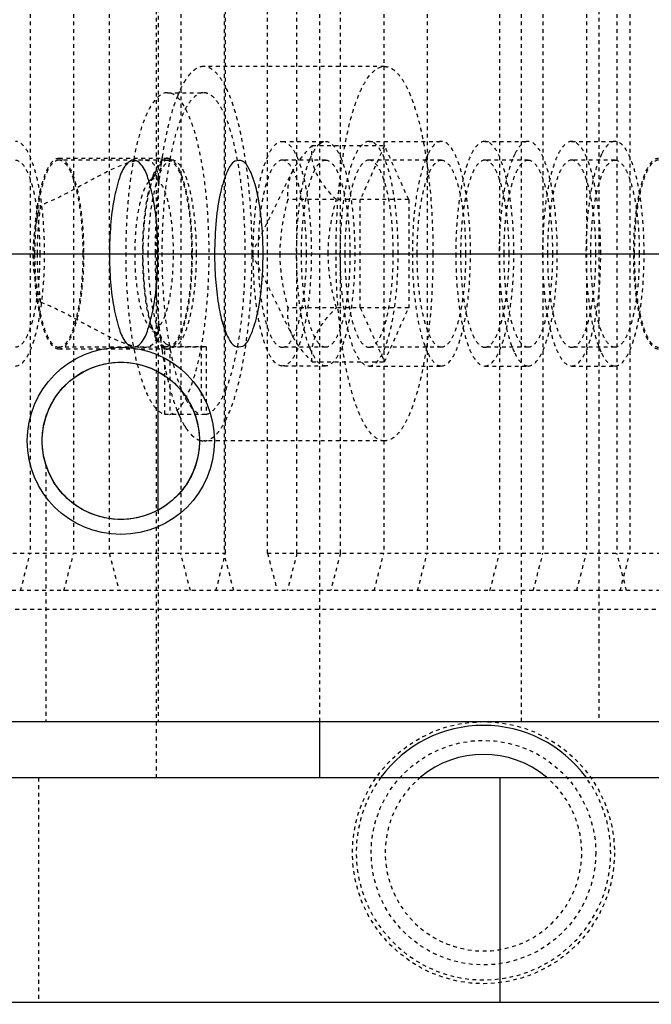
# Model space of a CAD drawing. Header units: millimetres. Extents: x -24622 to 2009, y -1603 to 2074.
# Tile 198 of 256: x 469 to 486, y 1475 to 1501. Entities that reach past the tile are written whole.
import ezdxf

# ---------------------------------------------------------------- set-up
doc = ezdxf.new("R2010")
doc.units = ezdxf.units.MM
doc.linetypes.add('HIDDEN', pattern=[0.2, 0.1, -0.1])
doc.layers.add('DEFAULT_2', color=8, linetype='HIDDEN')
doc.dimstyles.new('副本 12', dxfattribs={"dimtxt": 12, "dimasz": 6, "dimexe": 1, "dimexo": 1.2, "dimgap": 2, "dimtad": 0, "dimtxsty": 'Standard', "dimblk": 'OPEN30', "dimcen": 0, "dimclrd": 5, "dimclre": 3, "dimclrt": 256, "dimadec": 0, "dimazin": 2, "dimtm": 1e-09, "dimtfac": 0.6, "dimtofl": 0, "dimtmove": 0, "dimatfit": 3, "dimldrblk": 'OPEN30', "dimfxl": 0, "dimtolj": 1, "dimarcsym": 0})

# ---------------------------------------------------------------- blocks, each defined once
blk = doc.blocks.new('_Open30')
at = {"color": 0, "linetype": 'ByBlock', "lineweight": -2}
for p, q in [((-1, 0.2679), (0, 0)), ((0, 0), (-1, -0.2679)), ((0, 0), (-1, 0))]:
    blk.add_line(p, q, dxfattribs=at)
blk = doc.blocks.new('*D149')
at = {"color": 3, "linetype": 'ByBlock', "lineweight": -2}
for p, q in [((262.144, 1493.494), (262.144, 1376.381)), ((562.144, 1493.494), (562.144, 1376.381))]:
    blk.add_line(p, q, dxfattribs=at)
at = {"color": 5, "linetype": 'ByBlock', "lineweight": -2}
for p, q in [((268.144, 1377.381), (396.144, 1377.381)), ((556.144, 1377.381), (428.144, 1377.381))]:
    blk.add_line(p, q, dxfattribs=at)
at = {"layer": 'Defpoints', "color": 0, "linetype": 'ByBlock'}
for p in [(262.144, 1494.694), (562.144, 1494.694), (562.144, 1377.381)]:
    blk.add_point(p, dxfattribs=at)
at = {"color": 5, "linetype": 'ByBlock', "lineweight": -2, "xscale": 6, "yscale": 6, "zscale": 6, "rotation": 180}
blk.add_blockref('_Open30', (262.144, 1377.381), dxfattribs=at)
at = {"color": 5, "linetype": 'ByBlock', "lineweight": -2, "xscale": 6, "yscale": 6, "zscale": 6}
blk.add_blockref('_Open30', (562.144, 1377.381), dxfattribs=at)
at = {"linetype": 'ByBlock', "insert": (412.144, 1377.381), "char_height": 12, "attachment_point": 5}
blk.add_mtext('\\A1;300', dxfattribs=at)
blk = doc.blocks.new('*D157')
at = {"color": 5, "linetype": 'ByBlock', "lineweight": -2}
blk.add_line((796.468, 1521.232), (785.214, 1533.144), dxfattribs=at)
at = {"layer": 'Defpoints', "color": 0, "linetype": 'ByBlock'}
for p in [(465.194, 1871.882), (781.094, 1537.506)]:
    blk.add_point(p, dxfattribs=at)
at = {"color": 5, "linetype": 'ByBlock', "lineweight": -2, "xscale": 6, "yscale": 6, "zscale": 6, "rotation": 133.3724293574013}
blk.add_blockref('_Open30', (781.094, 1537.506), dxfattribs=at)
at = {"linetype": 'ByBlock', "insert": (812.263, 1504.513), "char_height": 12, "attachment_point": 5, "rotation": 313.3724}
blk.add_mtext('\\A1;∅460', dxfattribs=at)

msp = doc.modelspace()

# ---------------------------------------------------------------- linework, layer by layer
at = {"color": 7, "linetype": 'Continuous'}
for p, q in [((262.144, 1494.694), (562.144, 1494.694)), ((472.461, 1487.847), (472.461, 1491.541)), ((349.461, 1482.194), (491.461, 1482.194)), ((476.776, 1480.694), (476.776, 1482.194)), ((486.58, 1480.694), (358.776, 1480.694)), ((481.58, 1480.694), (481.58, 1474.694)), ((486.58, 1474.694), (359.776, 1474.694))]:
    msp.add_line(p, q, dxfattribs=at)
for radius in [2.5, 2.1]:
    msp.add_circle((471.461, 1489.694), radius, dxfattribs=at)
for radius, start, end in [(3.4, 36.3264, 143.6736), (2.625, 50.1668, 129.8332)]:
    msp.add_arc((481.144, 1478.694), radius, start, end, dxfattribs=at)
for points, start_tangent, end_tangent in [([(472.451, 1494.694), (472.42, 1495.456), (472.329, 1496.158), (472.186, 1496.714), (472.005, 1497.071), (471.804, 1497.194), (471.604, 1497.071), (471.423, 1496.713), (471.28, 1496.157), (471.188, 1495.455), (471.157, 1494.694)], (-0.000537, 1), (-0.000448, -1)), ([(475.259, 1494.694), (475.235, 1495.378), (475.157, 1496.044), (475.047, 1496.544), (474.89, 1496.953), (474.709, 1497.166), (474.509, 1497.162), (474.307, 1496.898), (474.127, 1496.35), (474.008, 1495.59), (473.965, 1494.694)], (0, 1), (0, -1)), ([(471.157, 1494.694), (471.188, 1493.931), (471.28, 1493.23), (471.423, 1492.674), (471.604, 1492.317), (471.804, 1492.194), (472.005, 1492.317), (472.186, 1492.675), (472.329, 1493.231), (472.421, 1493.933), (472.451, 1494.694)], (0.000537, -1), (0.000448, 1)), ([(473.965, 1494.694), (473.99, 1494.009), (474.068, 1493.344), (474.177, 1492.843), (474.335, 1492.435), (474.516, 1492.222), (474.715, 1492.226), (474.918, 1492.49), (475.097, 1493.038), (475.216, 1493.798), (475.259, 1494.694)], (0, -1), (0, 1)), ([(469.361, 1489.694), (469.461, 1490.334), (469.759, 1490.924), (470.224, 1491.391), (470.811, 1491.691), (471.462, 1491.794), (472.112, 1491.69), (472.699, 1491.39), (473.164, 1490.923), (473.461, 1490.333), (473.561, 1489.694)], (0.002074, 0.999998), (0.001732, -0.999999)), ([(473.561, 1489.694), (473.461, 1489.053), (473.163, 1488.464), (472.698, 1487.997), (472.111, 1487.697), (471.46, 1487.594), (470.809, 1487.698), (470.223, 1487.998), (469.758, 1488.465), (469.461, 1489.054), (469.361, 1489.694)], (-0.002074, -0.999998), (-0.001732, 0.999999))]:
    msp.add_spline(points, degree=3, dxfattribs=dict(at, start_tangent=start_tangent, end_tangent=end_tangent))
at = {"layer": 'DEFAULT_2', "color": 8, "linetype": 'HIDDEN'}
for p, q in [((472.412, 1480.694), (472.412, 1528.694)), ((476.776, 1482.194), (476.776, 1527.194)), ((482.161, 1482.194), (482.161, 1527.194)), ((484.226, 1527.194), (484.226, 1482.194)), ((469.042, 1522.694), (469.042, 1486.694)), ((470.201, 1522.694), (470.201, 1486.694)), ((471.152, 1522.694), (471.152, 1486.694)), ((473.059, 1522.694), (473.059, 1486.694)), ((474.218, 1522.694), (474.218, 1486.694)), ((474.258, 1486.694), (474.258, 1522.694)), ((475.378, 1486.694), (475.378, 1522.694)), ((476.165, 1486.694), (476.165, 1522.694)), ((477.324, 1486.694), (477.324, 1522.694)), ((478.483, 1522.694), (478.483, 1486.694)), ((479.642, 1522.694), (479.642, 1486.694)), ((481.574, 1522.694), (481.574, 1486.694)), ((482.733, 1522.694), (482.733, 1486.694)), ((483.893, 1522.694), (483.893, 1486.694)), ((484.706, 1522.694), (484.706, 1486.694)), ((485.052, 1522.694), (485.052, 1486.694)), ((472.461, 1517.847), (472.461, 1491.541)), ((478.501, 1499.694), (473.671, 1499.694)), ((472.705, 1498.994), (473.671, 1498.994)), ((475.771, 1497.694), (476.93, 1497.694)), ((476.569, 1497.581), (478.501, 1497.581)), ((478.501, 1497.581), (477.854, 1496.137)), ((478.09, 1497.694), (480.021, 1497.694)), ((479.148, 1496.137), (478.501, 1497.581)), ((481.181, 1497.694), (482.34, 1497.694)), ((483.499, 1497.694), (484.658, 1497.694)), ((479.662, 1497.354), (479.602, 1497.22)), ((481.981, 1497.354), (481.921, 1497.22)), ((484.299, 1497.354), (484.239, 1497.22)), ((469.807, 1497.244), (472.705, 1497.244)), ((472.833, 1497.194), (469.807, 1497.194)), ((472.211, 1496.621), (472.659, 1497.103)), ((472.833, 1497.194), (472.659, 1497.103)), ((476.93, 1497.194), (475.771, 1497.194)), ((480.021, 1497.194), (478.09, 1497.194)), ((482.34, 1497.194), (481.181, 1497.194)), ((484.658, 1497.194), (483.499, 1497.194)), ((474.959, 1494.694), (476.056, 1496.915)), ((479.148, 1496.137), (475.922, 1496.137)), ((477.854, 1493.251), (477.854, 1496.137)), ((479.148, 1496.137), (479.148, 1493.251)), ((474.959, 1494.694), (476.056, 1492.472)), ((479.148, 1493.251), (475.922, 1493.251)), ((477.854, 1493.251), (478.501, 1491.807)), ((478.501, 1491.807), (479.148, 1493.251)), ((472.211, 1492.767), (472.659, 1492.285)), ((472.448, 1492.346), (472.407, 1492.419)), ((472.659, 1492.285), (472.833, 1492.194)), ((473.671, 1492.194), (469.807, 1492.194)), ((472.705, 1492.144), (469.807, 1492.144)), ((472.64, 1492.156), (472.601, 1492.176)), ((473.736, 1492.206), (472.64, 1492.206)), ((472.64, 1490.401), (472.64, 1492.206)), ((472.673, 1492.147), (472.64, 1492.156)), ((472.77, 1492.206), (472.77, 1490.401)), ((473.671, 1492.194), (473.606, 1492.206)), ((473.606, 1492.206), (473.606, 1490.401)), ((473.736, 1492.206), (473.671, 1492.194)), ((473.736, 1492.206), (473.736, 1490.401)), ((476.93, 1492.194), (475.771, 1492.194)), ((480.021, 1492.194), (478.09, 1492.194)), ((479.602, 1492.168), (479.662, 1492.034)), ((482.34, 1492.194), (481.181, 1492.194)), ((481.921, 1492.168), (481.981, 1492.034)), ((484.658, 1492.194), (483.499, 1492.194)), ((484.239, 1492.168), (484.299, 1492.034)), ((476.569, 1491.807), (478.501, 1491.807)), ((476.93, 1491.694), (475.771, 1491.694)), ((478.09, 1491.694), (480.021, 1491.694)), ((481.181, 1491.694), (482.34, 1491.694)), ((483.499, 1491.694), (484.658, 1491.694)), ((473.736, 1490.401), (472.64, 1490.401)), ((478.501, 1489.694), (473.671, 1489.694)), ((469.461, 1489.054), (469.461, 1482.194)), ((472.461, 1487.847), (472.461, 1482.194)), ((464.777, 1486.694), (474.258, 1486.694)), ((468.783, 1485.694), (469.042, 1486.694)), ((469.942, 1485.694), (470.201, 1486.694)), ((471.152, 1486.694), (471.411, 1485.694)), ((473.318, 1485.694), (473.059, 1486.694)), ((473.999, 1485.694), (474.258, 1486.694)), ((474.477, 1485.694), (474.218, 1486.694)), ((475.378, 1486.694), (491.461, 1486.694)), ((475.378, 1486.694), (475.636, 1485.694)), ((476.165, 1486.694), (475.906, 1485.694)), ((477.324, 1486.694), (477.065, 1485.694)), ((478.225, 1485.694), (478.483, 1486.694)), ((479.384, 1485.694), (479.642, 1486.694)), ((481.316, 1485.694), (481.574, 1486.694)), ((482.475, 1485.694), (482.733, 1486.694)), ((483.634, 1485.694), (483.893, 1486.694)), ((484.965, 1485.694), (484.706, 1486.694)), ((484.793, 1485.694), (485.052, 1486.694)), ((491.461, 1485.694), (465.036, 1485.694)), ((487.144, 1485.194), (464.13, 1485.194)), ((469.261, 1480.694), (469.261, 1474.694))]:
    msp.add_line(p, q, dxfattribs=at)
for radius in [3.5, 3]:
    msp.add_circle((481.144, 1478.694), radius, dxfattribs=at)
for centre, radius, start, end in [((476.22, 1497.595), 3.501, 156.3514, 157.7695), ((475.969, 1497.704), 3.227, 155.8692, 156.3385), ((485.062, 1495.324), 12.65, 171.1174, 171.3548), ((486.03, 1495.183), 13.629, 171.8291, 172.4646), ((485.501, 1495.259), 13.094, 171.5107, 171.8271), ((485.251, 1495.296), 12.841, 171.3546, 171.5102), ((472.705, 1497.073), 0.17, 90.0239, 97.4534), ((472.705, 1497.028), 0.166, 87.4427, 89.9992), ((478.678, 1496.345), 2.337, 158.0716, 158.5896), ((474.537, 1495.966), 2.357, 159.6696, 160.874), ((487.064, 1495.048), 14.671, 172.4715, 173.7211), ((470.752, 1496.639), 1.709, 359.9934, 0.8853), ((487.818, 1494.963), 15.43, 173.7116, 173.8805), ((481.84, 1494.695), 9.794, 179.2924, 179.9693), ((475.257, 1493.658), 3.114, 196.4404, 196.9145), ((487.817, 1494.425), 15.43, 186.1208, 186.2884), ((474.868, 1493.537), 2.707, 196.8636, 199.5345), ((470.75, 1492.749), 1.711, 359.1306, 0.0064), ((487.064, 1494.34), 14.671, 186.2789, 187.5286), ((486.03, 1494.205), 13.629, 187.5355, 188.1709), ((485.495, 1494.128), 13.088, 188.173, 188.5006), ((485.244, 1494.091), 12.835, 188.5013, 188.6468), ((485.119, 1494.072), 12.708, 188.6468, 188.7631), ((485.005, 1494.055), 12.593, 188.7631, 188.8828), ((472.705, 1492.318), 0.174, 259.1581, 269.9428), ((478.678, 1493.043), 2.337, 201.4104, 201.9284), ((481.659, 1493.43), 9.188, 191.7669, 193.0373), ((476.451, 1491.889), 3.751, 201.8649, 202.4345), ((476.208, 1491.788), 3.488, 202.428, 203.5405), ((475.983, 1491.69), 3.243, 203.5469, 204.1337), ((474.631, 1490.984), 1.716, 211.4038, 213.6835), ((481.144, 1478.694), 3.4, 143.6736, 36.3264), ((481.144, 1478.694), 2.625, 129.8332, 50.1668)]:
    msp.add_arc(centre, radius, start, end, dxfattribs=at)
for points, start_tangent, end_tangent in [([(473.671, 1499.694), (473.425, 1499.603), (473.305, 1499.49), (473.188, 1499.332)], (-1, -0.000001), (-0.540942, -0.84106)), ([(474.261, 1499.144), (474.121, 1499.382), (473.975, 1499.554), (473.824, 1499.659), (473.671, 1499.694)], (-0.450996, 0.892526), (-1, -0.000001)), ([(477.207, 1494.694), (477.231, 1495.669), (477.305, 1496.607), (477.425, 1497.472), (477.586, 1498.229), (477.782, 1498.851), (477.891, 1499.104), (478.005, 1499.313), (478.501, 1499.694)], (0, 1), (1, -0.000001)), ([(478.501, 1499.694), (478.67, 1499.651), (478.836, 1499.524), (478.996, 1499.313), (479.148, 1499.024), (479.288, 1498.661), (479.416, 1498.23), (479.621, 1497.194)], (1, -0.000001), (0.147835, -0.989012)), ([(473.188, 1499.332), (473.146, 1499.264), (473.024, 1499.023)], (-0.540942, -0.84106), (-0.408845, -0.912604)), ([(474.965, 1494.694), (474.917, 1496.048), (474.775, 1497.302), (474.551, 1498.36), (474.261, 1499.144)], (0, 1), (-0.450996, 0.892526)), ([(472.705, 1498.994), (472.287, 1498.678), (472.189, 1498.504), (472.097, 1498.295), (471.93, 1497.778), (471.791, 1497.147), (471.686, 1496.426), (471.619, 1495.64), (471.593, 1494.819), (471.662, 1493.194), (471.756, 1492.45), (471.885, 1491.789), (472.044, 1491.235), (472.227, 1490.81), (472.429, 1490.529), (472.64, 1490.401)], (-1, 0), (0.975607, -0.219526)), ([(473.671, 1498.994), (473.253, 1498.678), (473.155, 1498.504), (473.063, 1498.295), (472.896, 1497.778), (472.757, 1497.147), (472.652, 1496.426), (472.585, 1495.64), (472.559, 1494.819), (472.628, 1493.194), (472.722, 1492.45), (472.851, 1491.789), (473.01, 1491.235), (473.193, 1490.81), (473.395, 1490.529), (473.606, 1490.401)], (-1, 0), (0.975607, -0.219526)), ([(472.979, 1498.919), (472.746, 1498.192), (472.563, 1497.278)], (-0.378567, -0.925574), (-0.154417, -0.988006)), ([(472.77, 1490.401), (472.981, 1490.529), (473.183, 1490.81), (473.366, 1491.235), (473.526, 1491.789), (473.654, 1492.45), (473.748, 1493.194), (473.818, 1494.819), (473.791, 1495.64), (473.724, 1496.426), (473.619, 1497.147), (473.481, 1497.778), (473.313, 1498.295), (473.221, 1498.504), (473.124, 1498.678), (472.705, 1498.994)], (0.975607, 0.219526), (-1, 0)), ([(474.258, 1498.346), (474.122, 1498.625), (473.976, 1498.829), (473.825, 1498.952), (473.671, 1498.994)], (-0.384537, 0.923109), (-1, 0)), ([(474.262, 1491.05), (474.479, 1491.738), (474.645, 1492.615), (474.784, 1494.702), (474.643, 1496.787), (474.477, 1497.661), (474.258, 1498.346)], (0.381857, 0.924221), (-0.384537, 0.923109)), ([(468.648, 1491.694), (468.945, 1491.922), (469.08, 1492.2), (469.197, 1492.573), (469.294, 1493.027), (469.366, 1493.546), (469.425, 1494.694), (469.366, 1495.842), (469.294, 1496.361), (469.197, 1496.815), (469.08, 1497.188), (468.945, 1497.466), (468.648, 1497.694)], (1, 0), (-1, 0)), ([(475.771, 1491.694), (475.474, 1491.922), (475.34, 1492.2), (475.222, 1492.573), (475.126, 1493.027), (475.054, 1493.546), (474.995, 1494.694), (475.054, 1495.842), (475.126, 1496.361), (475.222, 1496.815), (475.34, 1497.188), (475.474, 1497.466), (475.771, 1497.694)], (-1, 0), (1, 0)), ([(475.771, 1497.694), (476.069, 1497.466), (476.203, 1497.188), (476.32, 1496.815), (476.417, 1496.361), (476.489, 1495.842), (476.548, 1494.694), (476.489, 1493.546), (476.417, 1493.027), (476.32, 1492.573), (476.203, 1492.2), (476.069, 1491.922), (475.771, 1491.694)], (1, 0), (-1, 0)), ([(476.569, 1497.581), (476.412, 1497.416), (476.054, 1496.911)], (-0.709206, -0.705001), (-0.443816, -0.896118)), ([(476.511, 1497.218), (476.638, 1497.472), (476.774, 1497.633)], (0.373481, 0.927638), (0.784054, 0.620693)), ([(477.216, 1496.137), (476.898, 1496.494), (476.677, 1496.859), (476.571, 1497.224), (476.569, 1497.581)], (-0.709206, 0.705001), (0.108741, 0.99407)), ([(476.774, 1497.633), (476.813, 1497.659), (476.93, 1497.694)], (0.784054, 0.620693), (1, 0)), ([(476.93, 1497.694), (477.228, 1497.466), (477.362, 1497.188), (477.48, 1496.815), (477.576, 1496.361), (477.648, 1495.842), (477.707, 1494.694), (477.648, 1493.546), (477.576, 1493.027), (477.48, 1492.573), (477.362, 1492.2), (477.228, 1491.922), (476.93, 1491.694)], (1, 0), (-1, 0)), ([(478.09, 1497.694), (477.792, 1497.466), (477.658, 1497.188), (477.541, 1496.815), (477.444, 1496.361), (477.372, 1495.842), (477.313, 1494.694)], (-1, 0), (0, -1)), ([(478.866, 1494.694), (478.807, 1495.842), (478.735, 1496.361), (478.639, 1496.815), (478.521, 1497.188), (478.387, 1497.466), (478.09, 1497.694)], (0, 1), (-1, 0)), ([(480.021, 1497.694), (479.928, 1497.672), (479.792, 1497.559), (479.662, 1497.354)], (-1, 0), (-0.444389, -0.895834)), ([(480.798, 1494.694), (480.739, 1495.842), (480.667, 1496.361), (480.57, 1496.815), (480.453, 1497.188), (480.319, 1497.466), (480.021, 1497.694)], (0, 1), (-1, 0)), ([(481.181, 1497.694), (480.883, 1497.466), (480.749, 1497.188), (480.632, 1496.815), (480.535, 1496.361), (480.463, 1495.842), (480.404, 1494.694)], (-1, 0), (0, -1)), ([(481.957, 1494.694), (481.898, 1495.842), (481.826, 1496.361), (481.73, 1496.815), (481.612, 1497.188), (481.478, 1497.466), (481.181, 1497.694)], (0, 1), (-1, 0)), ([(482.34, 1497.694), (482.247, 1497.672), (482.11, 1497.559), (481.981, 1497.354)], (-1, 0), (-0.444389, -0.895834)), ([(483.116, 1494.694), (483.057, 1495.842), (482.985, 1496.361), (482.889, 1496.815), (482.771, 1497.188), (482.637, 1497.466), (482.34, 1497.694)], (0, 1), (-1, 0)), ([(483.499, 1497.694), (483.202, 1497.466), (483.067, 1497.188), (482.95, 1496.815), (482.853, 1496.361), (482.781, 1495.842), (482.722, 1494.694)], (-1, 0), (0, -1)), ([(484.275, 1494.694), (484.216, 1495.842), (484.144, 1496.361), (484.048, 1496.815), (483.93, 1497.188), (483.796, 1497.466), (483.499, 1497.694)], (0, 1), (-1, 0)), ([(484.658, 1497.694), (484.565, 1497.672), (484.428, 1497.559), (484.299, 1497.354)], (-1, 0), (-0.444389, -0.895834)), ([(485.434, 1494.694), (485.375, 1495.842), (485.303, 1496.361), (485.207, 1496.815), (485.089, 1497.188), (484.955, 1497.466), (484.658, 1497.694)], (0, 1), (-1, 0)), ([(468.648, 1497.194), (468.896, 1497.004), (469.008, 1496.773), (469.106, 1496.462), (469.186, 1496.083), (469.246, 1495.651), (469.295, 1494.694)], (1, 0), (0, -1)), ([(469.807, 1492.144), (469.555, 1492.338), (469.441, 1492.574), (469.341, 1492.891), (469.259, 1493.277), (469.198, 1493.718), (469.147, 1494.694), (469.198, 1495.67), (469.259, 1496.111), (469.341, 1496.497), (469.441, 1496.814), (469.555, 1497.05), (469.807, 1497.244)], (-1, 0), (1, 0)), ([(469.807, 1497.194), (469.56, 1497.004), (469.448, 1496.773), (469.35, 1496.462), (469.269, 1496.083), (469.21, 1495.651), (469.16, 1494.694)], (-1, 0), (0, -1)), ([(472.05, 1497.194), (471.802, 1497.16), (471.511, 1497.066), (470.845, 1496.752), (470.111, 1496.357), (469.319, 1495.991)], (-1, 0.000627), (-0.943481, -0.331427)), ([(469.807, 1497.244), (470.06, 1497.05), (470.174, 1496.814), (470.274, 1496.497), (470.356, 1496.111), (470.417, 1495.67), (470.467, 1494.694), (470.417, 1493.718), (470.356, 1493.277), (470.274, 1492.891), (470.174, 1492.574), (470.06, 1492.338), (469.807, 1492.144)], (1, 0), (-1, 0)), ([(470.454, 1494.694), (470.405, 1495.651), (470.345, 1496.083), (470.265, 1496.462), (470.167, 1496.773), (470.055, 1497.004), (469.807, 1497.194)], (0, 1), (-1, 0)), ([(472.441, 1496.87), (472.313, 1497.112), (472.198, 1497.174), (472.05, 1497.194)], (-0.201834, 0.97942), (-1, 0.000627)), ([(472.058, 1494.694), (472.107, 1495.651), (472.167, 1496.083), (472.248, 1496.462), (472.346, 1496.773), (472.458, 1497.004), (472.705, 1497.194)], (0, 1), (1, 0)), ([(472.659, 1497.103), (472.561, 1496.962), (472.469, 1496.763), (472.318, 1496.206), (472.22, 1495.492), (472.186, 1494.694)], (-0.681588, -0.731736), (0, -1)), ([(472.407, 1496.968), (472.431, 1497.014), (472.507, 1497.126)], (0.454747, 0.890621), (0.635883, 0.771785)), ([(472.507, 1497.126), (472.535, 1497.158), (472.62, 1497.222)], (0.635883, 0.771785), (0.892891, 0.450273)), ([(472.62, 1497.222), (472.683, 1497.242)], (0.892891, 0.450273), (0.991587, 0.129442)), ([(472.705, 1497.244), (472.95, 1497.062), (473.062, 1496.84), (473.16, 1496.541), (473.305, 1495.756), (473.364, 1494.819), (473.329, 1493.864), (473.205, 1493.028), (473.114, 1492.693), (473.009, 1492.43), (472.893, 1492.249), (472.77, 1492.156)], (1, 0), (-0.934589, -0.355731)), ([(472.713, 1497.194), (472.958, 1496.995), (473.068, 1496.763), (473.165, 1496.451), (473.245, 1496.074), (473.304, 1495.644), (473.352, 1494.694)], (0.999005, -0.0446), (0, -1)), ([(473.48, 1494.694), (473.431, 1495.651), (473.371, 1496.083), (473.29, 1496.462), (473.192, 1496.773), (473.08, 1497.004), (472.833, 1497.194)], (0, 1), (-1, 0)), ([(475.771, 1497.194), (475.524, 1497.004), (475.412, 1496.773), (475.314, 1496.462), (475.233, 1496.083), (475.174, 1495.651), (475.124, 1494.694)], (-1, 0), (0, -1)), ([(476.418, 1494.694), (476.369, 1495.651), (476.309, 1496.083), (476.229, 1496.462), (476.131, 1496.773), (476.019, 1497.004), (475.771, 1497.194)], (0, 1), (-1, 0)), ([(476.503, 1492.19), (476.357, 1492.67), (476.247, 1493.272), (476.154, 1494.694), (476.247, 1496.116), (476.357, 1496.718), (476.503, 1497.198)], (-0.365078, 0.930977), (0.365078, 0.930977)), ([(476.283, 1494.694), (476.333, 1495.651), (476.392, 1496.083), (476.473, 1496.462), (476.571, 1496.773), (476.683, 1497.004), (476.93, 1497.194)], (0, 1), (1, 0)), ([(476.93, 1497.194), (477.178, 1497.004), (477.29, 1496.773), (477.388, 1496.462), (477.468, 1496.083), (477.528, 1495.651), (477.578, 1494.694)], (1, 0), (0, -1)), ([(478.09, 1497.194), (477.842, 1497.004), (477.73, 1496.773), (477.632, 1496.462), (477.552, 1496.083), (477.492, 1495.651), (477.443, 1494.694)], (-1, 0), (0, -1)), ([(478.737, 1494.694), (478.687, 1495.651), (478.628, 1496.083), (478.547, 1496.462), (478.449, 1496.773), (478.337, 1497.004), (478.09, 1497.194)], (0, 1), (-1, 0)), ([(479.602, 1497.22), (479.454, 1496.74), (479.34, 1496.133), (479.245, 1494.694)], (-0.374426, -0.927257), (0, -1)), ([(479.374, 1494.694), (479.424, 1495.651), (479.483, 1496.083), (479.564, 1496.462), (479.662, 1496.773), (479.774, 1497.004), (480.021, 1497.194)], (0, 1), (1, 0)), ([(479.621, 1497.194), (479.696, 1496.608), (479.795, 1494.694)], (0.147835, -0.989012), (0, -1)), ([(480.021, 1497.194), (480.269, 1497.004), (480.381, 1496.773), (480.479, 1496.462), (480.559, 1496.083), (480.619, 1495.651), (480.668, 1494.694)], (1, 0), (0, -1)), ([(481.181, 1497.194), (480.933, 1497.004), (480.821, 1496.773), (480.723, 1496.462), (480.643, 1496.083), (480.583, 1495.651), (480.533, 1494.694)], (-1, 0), (0, -1)), ([(481.828, 1494.694), (481.778, 1495.651), (481.719, 1496.083), (481.638, 1496.462), (481.54, 1496.773), (481.428, 1497.004), (481.181, 1497.194)], (0, 1), (-1, 0)), ([(481.921, 1497.22), (481.772, 1496.74), (481.658, 1496.133), (481.563, 1494.694)], (-0.374426, -0.927257), (0, -1)), ([(481.693, 1494.694), (481.742, 1495.651), (481.802, 1496.083), (481.882, 1496.462), (481.98, 1496.773), (482.092, 1497.004), (482.34, 1497.194)], (0, 1), (1, 0)), ([(482.34, 1497.194), (482.587, 1497.004), (482.699, 1496.773), (482.797, 1496.462), (482.878, 1496.083), (482.937, 1495.651), (482.987, 1494.694)], (1, 0), (0, -1)), ([(483.499, 1497.194), (483.251, 1497.004), (483.139, 1496.773), (483.041, 1496.462), (482.961, 1496.083), (482.901, 1495.651), (482.852, 1494.694)], (-1, 0), (0, -1)), ([(484.146, 1494.694), (484.097, 1495.651), (484.037, 1496.083), (483.956, 1496.462), (483.858, 1496.773), (483.746, 1497.004), (483.499, 1497.194)], (0, 1), (-1, 0)), ([(484.239, 1497.22), (484.09, 1496.74), (483.977, 1496.133), (483.881, 1494.694)], (-0.374426, -0.927257), (0, -1)), ([(484.011, 1494.694), (484.06, 1495.651), (484.12, 1496.083), (484.2, 1496.462), (484.298, 1496.773), (484.41, 1497.004), (484.658, 1497.194)], (0, 1), (1, 0)), ([(484.658, 1497.194), (484.905, 1497.004), (485.017, 1496.773), (485.115, 1496.462), (485.196, 1496.083), (485.256, 1495.651), (485.305, 1494.694)], (1, 0), (0, -1)), ([(485.817, 1492.144), (485.564, 1492.338), (485.45, 1492.574), (485.35, 1492.891), (485.268, 1493.277), (485.207, 1493.718), (485.157, 1494.694), (485.207, 1495.67), (485.268, 1496.111), (485.35, 1496.497), (485.45, 1496.814), (485.564, 1497.05), (485.817, 1497.244)], (-1, 0), (1, 0)), ([(485.817, 1497.194), (485.569, 1497.004), (485.458, 1496.773), (485.359, 1496.462), (485.279, 1496.083), (485.219, 1495.651), (485.17, 1494.694)], (-1, 0), (0, -1)), ([(472.183, 1496.251), (472.211, 1496.385), (472.311, 1496.738)], (0.195742, 0.980656), (0.327831, 0.944736)), ([(472.327, 1496.785), (472.347, 1496.835), (472.407, 1496.968)], (0.347618, 0.937636), (0.454747, 0.890621)), ([(472.461, 1496.666), (472.459, 1496.721), (472.441, 1496.87)], (-0.015566, 0.999879), (-0.201834, 0.97942)), ([(476.054, 1496.911), (475.928, 1496.52), (475.922, 1496.137)], (-0.443816, -0.896118), (0.108741, -0.99407)), ([(472.211, 1496.621), (472.132, 1496.508), (472.059, 1496.349), (471.938, 1495.904), (471.859, 1495.332), (471.832, 1494.694)], (-0.68094, -0.732339), (0, -1)), ([(472.35, 1496.694), (472.315, 1496.689), (472.211, 1496.621)], (-1, -0.00033), (-0.680941, -0.732339)), ([(472.867, 1494.694), (472.828, 1495.459), (472.78, 1495.805), (472.716, 1496.108), (472.637, 1496.357), (472.548, 1496.542), (472.35, 1496.694)], (0, 1), (-1, -0.00033)), ([(472.476, 1496.607), (472.433, 1496.145), (472.377, 1494.694)], (-0.106606, -0.994301), (0, -1)), ([(472.046, 1494.816), (472.058, 1495.201), (472.183, 1496.251)], (0.012359, 0.999924), (0.195742, 0.980656)), ([(469.319, 1493.397), (469.12, 1494.694), (469.319, 1495.991)], (-0.275506, 0.961299), (0.275506, 0.961299)), ([(469.319, 1495.991), (469.279, 1495.688), (469.225, 1494.694)], (-0.155159, -0.987889), (0, -1)), ([(475.922, 1496.137), (475.706, 1494.694)], (-0.268593, -0.963254), (0, -1)), ([(477, 1494.694), (477.216, 1496.137)], (0, 1), (0.268593, 0.963254)), ([(469.295, 1494.694), (469.246, 1493.737), (469.186, 1493.305), (469.106, 1492.926), (469.008, 1492.615), (468.896, 1492.384), (468.648, 1492.194)], (0, -1), (-1, 0)), ([(469.16, 1494.694), (469.21, 1493.737), (469.269, 1493.305), (469.35, 1492.926), (469.448, 1492.615), (469.56, 1492.384), (469.807, 1492.194)], (0, -1), (1, 0)), ([(469.225, 1494.694), (469.231, 1494.354), (469.319, 1493.397)], (0, -1), (0.155159, -0.987889)), ([(469.807, 1492.194), (470.055, 1492.384), (470.167, 1492.615), (470.265, 1492.926), (470.345, 1493.305), (470.405, 1493.737), (470.454, 1494.694)], (1, 0), (0, 1)), ([(471.832, 1494.694), (471.859, 1494.056), (471.938, 1493.484), (472.059, 1493.039), (472.132, 1492.879), (472.211, 1492.767)], (0, -1), (0.680941, -0.732338)), ([(472.27, 1492.776), (472.104, 1493.644), (472.045, 1494.7)], (-0.283049, 0.959106), (0.000545, 1)), ([(472.64, 1492.206), (472.524, 1492.294), (472.413, 1492.463), (472.225, 1493.017), (472.101, 1493.795), (472.058, 1494.694)], (-0.932185, 0.361983), (0, 1)), ([(472.186, 1494.694), (472.22, 1493.896), (472.318, 1493.181), (472.469, 1492.625), (472.561, 1492.425), (472.659, 1492.285)], (0, -1), (0.681588, -0.731736)), ([(472.377, 1494.694), (472.383, 1494.204), (472.476, 1492.78)], (0, -1), (0.106628, -0.994299)), ([(472.51, 1492.792), (472.654, 1493.076), (472.769, 1493.519), (472.842, 1494.076), (472.867, 1494.694)], (0.622557, 0.782574), (0, 1)), ([(473.352, 1494.694), (473.309, 1493.795), (473.185, 1493.017), (472.997, 1492.463), (472.886, 1492.294), (472.77, 1492.206)], (0, -1), (-0.932185, -0.361983)), ([(472.833, 1492.194), (473.08, 1492.384), (473.192, 1492.615), (473.29, 1492.926), (473.371, 1493.305), (473.431, 1493.737), (473.48, 1494.694)], (1, 0), (0, 1)), ([(474.261, 1490.244), (474.551, 1491.028), (474.775, 1492.086), (474.917, 1493.339), (474.965, 1494.694)], (0.450993, 0.892527), (0, 1)), ([(475.124, 1494.694), (475.174, 1493.737), (475.233, 1493.305), (475.314, 1492.926), (475.412, 1492.615), (475.524, 1492.384), (475.771, 1492.194)], (0, -1), (1, 0)), ([(475.706, 1494.694), (475.922, 1493.251)], (0, -1), (0.268593, -0.963254)), ([(475.771, 1492.194), (476.019, 1492.384), (476.131, 1492.615), (476.229, 1492.926), (476.309, 1493.305), (476.369, 1493.737), (476.418, 1494.694)], (1, 0), (0, 1)), ([(476.93, 1492.194), (476.683, 1492.384), (476.571, 1492.615), (476.473, 1492.926), (476.392, 1493.305), (476.333, 1493.737), (476.283, 1494.694)], (-1, 0), (0, 1)), ([(477.578, 1494.694), (477.528, 1493.737), (477.468, 1493.305), (477.388, 1492.926), (477.29, 1492.615), (477.178, 1492.384), (476.93, 1492.194)], (0, -1), (-1, 0)), ([(477.216, 1493.251), (477, 1494.694)], (-0.268593, 0.963254), (0, 1)), ([(478.501, 1489.694), (478.005, 1490.075), (477.891, 1490.284), (477.782, 1490.537), (477.586, 1491.158), (477.425, 1491.916), (477.305, 1492.78), (477.231, 1493.719), (477.207, 1494.694)], (-1, 0.000001), (0, 1)), ([(477.313, 1494.694), (477.372, 1493.546), (477.444, 1493.027), (477.541, 1492.573), (477.658, 1492.2), (477.792, 1491.922), (478.09, 1491.694)], (0, -1), (1, 0)), ([(477.443, 1494.694), (477.492, 1493.737), (477.552, 1493.305), (477.632, 1492.926), (477.73, 1492.615), (477.842, 1492.384), (478.09, 1492.194)], (0, -1), (1, 0)), ([(478.09, 1492.194), (478.337, 1492.384), (478.449, 1492.615), (478.547, 1492.926), (478.628, 1493.305), (478.687, 1493.737), (478.737, 1494.694)], (1, 0), (0, 1)), ([(478.09, 1491.694), (478.387, 1491.922), (478.521, 1492.2), (478.639, 1492.573), (478.735, 1493.027), (478.807, 1493.546), (478.866, 1494.694)], (1, 0), (0, 1)), ([(479.245, 1494.694), (479.34, 1493.255), (479.454, 1492.648), (479.602, 1492.168)], (0, -1), (0.374426, -0.927257)), ([(480.021, 1492.194), (479.774, 1492.384), (479.662, 1492.615), (479.564, 1492.926), (479.483, 1493.305), (479.424, 1493.737), (479.374, 1494.694)], (-1, 0), (0, 1)), ([(479.795, 1494.694), (479.784, 1494.042), (479.621, 1492.194)], (0, -1), (-0.147832, -0.989012)), ([(480.021, 1491.694), (480.319, 1491.922), (480.453, 1492.2), (480.57, 1492.573), (480.667, 1493.027), (480.739, 1493.546), (480.798, 1494.694)], (1, 0), (0, 1)), ([(480.668, 1494.694), (480.619, 1493.737), (480.559, 1493.305), (480.479, 1492.926), (480.381, 1492.615), (480.269, 1492.384), (480.021, 1492.194)], (0, -1), (-1, 0)), ([(480.404, 1494.694), (480.463, 1493.546), (480.535, 1493.027), (480.632, 1492.573), (480.749, 1492.2), (480.883, 1491.922), (481.181, 1491.694)], (0, -1), (1, 0)), ([(480.533, 1494.694), (480.583, 1493.737), (480.643, 1493.305), (480.723, 1492.926), (480.821, 1492.615), (480.933, 1492.384), (481.181, 1492.194)], (0, -1), (1, 0)), ([(481.181, 1492.194), (481.428, 1492.384), (481.54, 1492.615), (481.638, 1492.926), (481.719, 1493.305), (481.778, 1493.737), (481.828, 1494.694)], (1, 0), (0, 1)), ([(481.181, 1491.694), (481.478, 1491.922), (481.612, 1492.2), (481.73, 1492.573), (481.826, 1493.027), (481.898, 1493.546), (481.957, 1494.694)], (1, 0), (0, 1)), ([(481.563, 1494.694), (481.658, 1493.255), (481.772, 1492.648), (481.921, 1492.168)], (0, -1), (0.374426, -0.927257)), ([(482.34, 1492.194), (482.092, 1492.384), (481.98, 1492.615), (481.882, 1492.926), (481.802, 1493.305), (481.742, 1493.737), (481.693, 1494.694)], (-1, 0), (0, 1)), ([(482.34, 1491.694), (482.637, 1491.922), (482.771, 1492.2), (482.889, 1492.573), (482.985, 1493.027), (483.057, 1493.546), (483.116, 1494.694)], (1, 0), (0, 1)), ([(482.987, 1494.694), (482.937, 1493.737), (482.878, 1493.305), (482.797, 1492.926), (482.699, 1492.615), (482.587, 1492.384), (482.34, 1492.194)], (0, -1), (-1, 0)), ([(482.722, 1494.694), (482.781, 1493.546), (482.853, 1493.027), (482.95, 1492.573), (483.067, 1492.2), (483.202, 1491.922), (483.499, 1491.694)], (0, -1), (1, 0)), ([(482.852, 1494.694), (482.901, 1493.737), (482.961, 1493.305), (483.041, 1492.926), (483.139, 1492.615), (483.251, 1492.384), (483.499, 1492.194)], (0, -1), (1, 0)), ([(483.499, 1492.194), (483.746, 1492.384), (483.858, 1492.615), (483.956, 1492.926), (484.037, 1493.305), (484.097, 1493.737), (484.146, 1494.694)], (1, 0), (0, 1)), ([(483.499, 1491.694), (483.796, 1491.922), (483.93, 1492.2), (484.048, 1492.573), (484.144, 1493.027), (484.216, 1493.546), (484.275, 1494.694)], (1, 0), (0, 1)), ([(483.881, 1494.694), (483.977, 1493.255), (484.09, 1492.648), (484.239, 1492.168)], (0, -1), (0.374426, -0.927257)), ([(484.658, 1492.194), (484.41, 1492.384), (484.298, 1492.615), (484.2, 1492.926), (484.12, 1493.305), (484.06, 1493.737), (484.011, 1494.694)], (-1, 0), (0, 1)), ([(484.658, 1491.694), (484.955, 1491.922), (485.089, 1492.2), (485.207, 1492.573), (485.303, 1493.027), (485.375, 1493.546), (485.434, 1494.694)], (1, 0), (0, 1)), ([(485.305, 1494.694), (485.256, 1493.737), (485.196, 1493.305), (485.115, 1492.926), (485.017, 1492.615), (484.905, 1492.384), (484.658, 1492.194)], (0, -1), (-1, 0)), ([(485.17, 1494.694), (485.219, 1493.737), (485.279, 1493.305), (485.359, 1492.926), (485.458, 1492.615), (485.569, 1492.384), (485.817, 1492.194)], (0, -1), (1, 0)), ([(469.319, 1493.397), (470.111, 1493.032), (470.845, 1492.635), (471.511, 1492.322), (471.802, 1492.228), (472.05, 1492.194)], (0.943481, -0.331427), (1, 0.000556)), ([(475.922, 1493.251), (475.928, 1492.868), (476.054, 1492.476)], (-0.108741, -0.99407), (0.44382, -0.896116)), ([(476.569, 1491.807), (476.571, 1492.164), (476.677, 1492.529), (476.898, 1492.894), (477.216, 1493.251)], (-0.108741, 0.99407), (0.709206, 0.705001)), ([(472.211, 1492.767), (472.285, 1492.71), (472.361, 1492.694), (472.51, 1492.792)], (0.680941, -0.732338), (0.622557, 0.782574)), ([(472.05, 1492.194), (472.198, 1492.214), (472.313, 1492.275), (472.441, 1492.518)], (1, 0.000556), (0.201787, 0.979429)), ([(472.407, 1492.419), (472.384, 1492.467), (472.317, 1492.632)], (-0.454911, 0.890537), (-0.335248, 0.94213)), ([(472.441, 1492.518), (472.449, 1492.565), (472.461, 1492.723)], (0.201787, 0.979429), (0.015285, 0.999883)), ([(472.601, 1492.176), (472.562, 1492.205), (472.448, 1492.346)], (-0.850982, 0.525195), (-0.521959, 0.85297)), ([(476.054, 1492.476), (476.151, 1492.307), (476.569, 1491.807)], (0.44382, -0.896116), (0.709206, -0.705001)), ([(472.563, 1492.11), (472.586, 1491.967), (472.663, 1491.557)], (0.154416, -0.988006), (0.204151, -0.97894)), ([(472.77, 1492.156), (472.705, 1492.144)], (-0.934589, -0.355731), (-1, 0)), ([(476.774, 1491.755), (476.638, 1491.916), (476.511, 1492.17)], (-0.784054, 0.620693), (-0.373481, 0.927638)), ([(479.621, 1492.194), (479.416, 1491.158), (479.288, 1490.727), (479.148, 1490.364), (478.996, 1490.075), (478.836, 1489.864), (478.67, 1489.737), (478.501, 1489.694)], (-0.147832, -0.989012), (-1, 0.000001)), ([(479.662, 1492.034), (479.748, 1491.887), (480.021, 1491.694)], (0.444389, -0.895834), (1, 0)), ([(481.981, 1492.034), (482.066, 1491.887), (482.34, 1491.694)], (0.444389, -0.895834), (1, 0)), ([(484.299, 1492.034), (484.384, 1491.887), (484.658, 1491.694)], (0.444389, -0.895834), (1, 0)), ([(476.93, 1491.694), (476.891, 1491.698), (476.774, 1491.755)], (-1, 0), (-0.784054, 0.620693)), ([(472.707, 1491.358), (472.767, 1491.116), (472.97, 1490.492)], (0.225804, -0.974173), (0.372458, -0.928049)), ([(473.736, 1490.401), (474.009, 1490.597), (474.139, 1490.793), (474.262, 1491.05)], (0.975607, 0.219526), (0.381857, 0.924221)), ([(473.024, 1490.364), (473.059, 1490.289), (473.166, 1490.09)], (0.408906, -0.912576), (0.521488, -0.853258)), ([(473.671, 1489.694), (473.824, 1489.729), (473.975, 1489.833), (474.121, 1490.006), (474.261, 1490.244)], (1, 0.000001), (0.450993, 0.892527)), ([(473.203, 1490.032), (473.236, 1489.985), (473.336, 1489.864)], (0.555021, -0.831836), (0.694621, -0.719376)), ([(473.336, 1489.864), (473.389, 1489.814), (473.55, 1489.716)], (0.694621, -0.719376), (0.940248, -0.34049)), ([(473.55, 1489.716), (473.671, 1489.694)], (0.940248, -0.34049), (1, 0.000001))]:
    msp.add_spline(points, degree=3, dxfattribs=dict(at, start_tangent=start_tangent, end_tangent=end_tangent))

# ---------------------------------------------------------------- dimensions: what is measured, and where the dimension line sits
at = {"color": 5, "linetype": 'ByBlock'}
dim = msp.add_diameter_dim_2p(p1=(465.194, 1871.882), p2=(781.094, 1537.506), dimstyle='副本 12', dxfattribs=at)
dim.commit()
dim.dimension.update_dxf_attribs({"geometry": '*D157', "text_midpoint": (812.263, 1504.513), "dimtype": 163})
dim = msp.add_linear_dim(base=(562.144, 1377.381), p1=(262.144, 1494.694), p2=(562.144, 1494.694), angle=180, dimstyle='副本 12', dxfattribs=at)
dim.commit()
dim.dimension.update_dxf_attribs({"geometry": '*D149', "text_midpoint": (412.144, 1377.381)})

doc.saveas('drawing.dxf')
